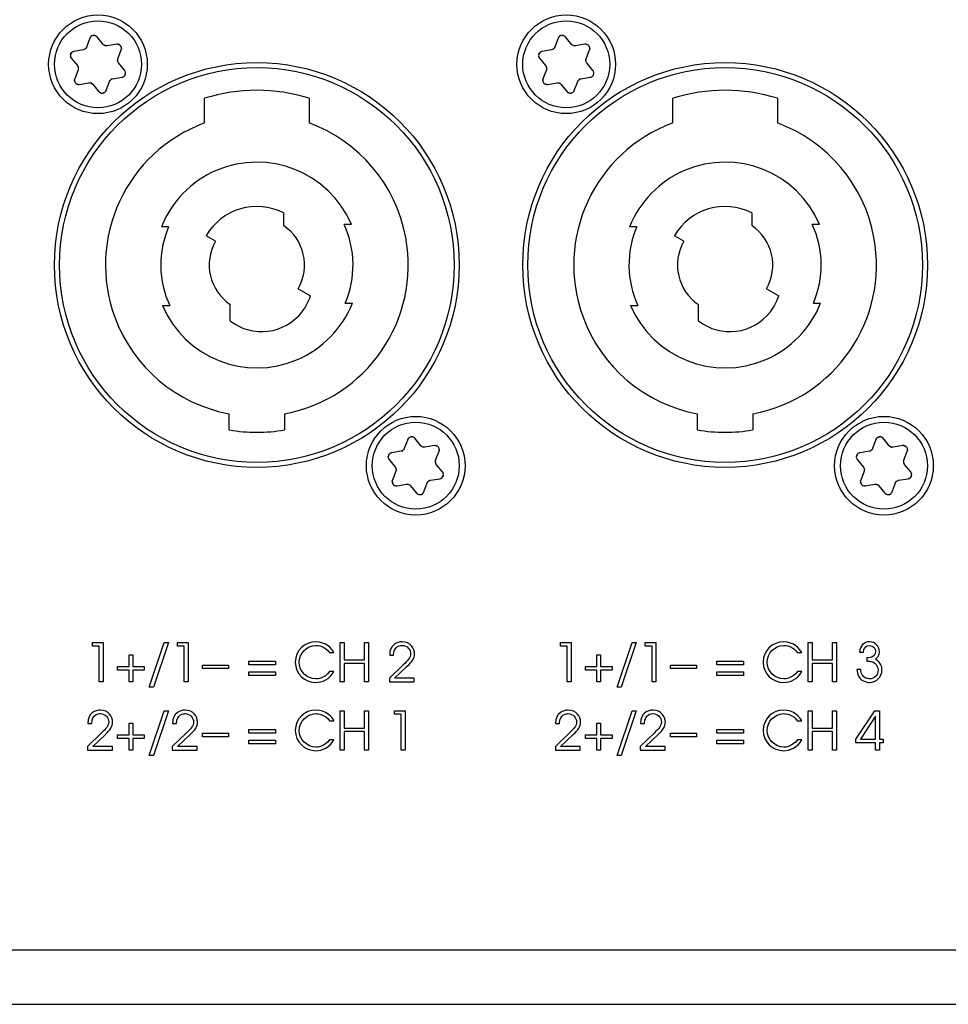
# Model space of a CAD drawing. Extents: x 1077 to 2047, y 1805 to 2279.
# Tile 8 of 22: x 1182 to 1238, y 2190 to 2249. Entities that reach past the tile are written whole.
import ezdxf

# ---------------------------------------------------------------- set-up
doc = ezdxf.new("R2010")
doc.units = 0
doc.layers.add('DRUCKFARBE_SILBER', color=253, linetype='CONTINUOUS')
doc.layers.add('KF_CP+_FRONT', color=7, linetype='CONTINUOUS')

# ---------------------------------------------------------------- blocks, each defined once
blk = doc.blocks.new('AI9-BLK8')
at = {"layer": 'DRUCKFARBE_SILBER', "color": 7}
blk.add_open_spline([(81, -38.95), (81, -40.05), (80.1, -40.95), (79, -40.95), (79, -40.95), (-79, -40.95), (-79, -40.95), (-80.1, -40.95), (-81, -40.05), (-81, -38.95), (-81, -38.95), (-81, 38.95), (-81, 38.95), (-81, 40.05), (-80.1, 40.95), (-79, 40.95), (-79, 40.95), (79, 40.95), (79, 40.95), (80.1, 40.95), (81, 40.05), (81, 38.95), (81, 38.95), (81, -38.95), (81, -38.95)], degree=3, knots=[0, 0, 0, 0, 1, 1, 1, 2, 2, 2, 3, 3, 3, 4, 4, 4, 5, 5, 5, 6, 6, 6, 7, 7, 7, 8, 8, 8, 8], dxfattribs=at)
blk = doc.blocks.new('KF_CP+_FRONT')
at = {"layer": 'KF_CP+_FRONT', "color": 7}
for p, q in [((-132.58, 57.767), (-132.783, 57.227)), ((-131.786, 57.393), (-132.153, 57.838)), ((-104.58, 57.767), (-104.783, 57.227)), ((-103.786, 57.393), (-104.153, 57.838)), ((-130.982, 57.399), (-131.552, 57.305)), ((-102.982, 57.399), (-103.552, 57.305)), ((-133.697, 56.568), (-133.331, 56.122)), ((-132.976, 57.068), (-133.545, 56.974)), ((-130.91, 56.524), (-130.707, 57.065)), ((-105.697, 56.568), (-105.331, 56.122)), ((-104.976, 57.068), (-105.545, 56.974)), ((-102.91, 56.524), (-102.707, 57.065)), ((-130.502, 55.832), (-130.869, 56.278)), ((-102.502, 55.832), (-102.869, 56.278)), ((-133.29, 55.876), (-133.493, 55.335)), ((-131.224, 55.332), (-130.655, 55.426)), ((-105.29, 55.876), (-105.493, 55.335)), ((-103.224, 55.332), (-102.655, 55.426)), ((-133.218, 55.001), (-132.648, 55.095)), ((-132.414, 55.007), (-132.047, 54.561)), ((-131.62, 54.632), (-131.417, 55.173)), ((-105.218, 55.001), (-104.648, 55.095)), ((-104.414, 55.007), (-104.047, 54.561)), ((-103.62, 54.632), (-103.417, 55.173)), ((-125.725, 52.694), (-125.725, 54.172)), ((-119.475, 54.172), (-119.475, 52.694)), ((-97.725, 52.694), (-97.725, 54.172)), ((-91.475, 54.172), (-91.475, 52.694)), ((-121, 47.313), (-121, 46.558)), ((-93, 47.313), (-93, 46.558)), ((-116.951, 46.63), (-117.389, 46.63)), ((-88.951, 46.63), (-89.389, 46.63)), ((-127.877, 46.484), (-128.31, 46.484)), ((-125.068, 45.625), (-125.631, 45.95)), ((-99.877, 46.484), (-100.31, 46.484)), ((-97.068, 45.625), (-97.631, 45.95)), ((-120.132, 42.775), (-119.396, 42.35)), ((-92.132, 42.775), (-91.396, 42.35)), ((-124.2, 40.864), (-124.2, 41.841)), ((-117.323, 41.916), (-116.89, 41.916)), ((-96.2, 40.864), (-96.2, 41.841)), ((-89.323, 41.916), (-88.89, 41.916)), ((-128.249, 41.77), (-127.811, 41.77)), ((-100.249, 41.77), (-99.811, 41.77)), ((-124.25, 34.337), (-124.25, 35.301)), ((-120.95, 35.301), (-120.95, 34.337)), ((-96.25, 34.337), (-96.25, 35.301)), ((-92.95, 35.301), (-92.95, 34.337)), ((-113.58, 33.767), (-113.783, 33.227)), ((-112.786, 33.393), (-113.153, 33.838)), ((-85.58, 33.767), (-85.783, 33.227)), ((-84.786, 33.393), (-85.153, 33.838)), ((-113.976, 33.068), (-114.545, 32.974)), ((-111.982, 33.4), (-112.552, 33.304)), ((-111.91, 32.524), (-111.707, 33.065)), ((-85.976, 33.068), (-86.545, 32.974)), ((-83.982, 33.4), (-84.552, 33.304)), ((-83.91, 32.524), (-83.707, 33.065)), ((-114.697, 32.568), (-114.331, 32.122)), ((-86.697, 32.568), (-86.331, 32.122)), ((-114.29, 31.875), (-114.493, 31.335)), ((-111.503, 31.831), (-111.869, 32.278)), ((-86.29, 31.875), (-86.493, 31.335)), ((-83.503, 31.831), (-83.869, 32.278)), ((-112.224, 31.332), (-111.655, 31.426)), ((-84.224, 31.332), (-83.655, 31.426)), ((-114.218, 31), (-113.648, 31.095)), ((-113.414, 31.007), (-113.047, 30.561)), ((-112.62, 30.632), (-112.417, 31.173)), ((-86.218, 31), (-85.648, 31.095)), ((-85.414, 31.007), (-85.047, 30.561)), ((-84.62, 30.632), (-84.417, 31.173)), ((-238.3, 0), (238.3, 0))]:
    blk.add_line(p, q, dxfattribs=at)
for points in [[(-132.024, 21.419), (-132.428, 21.419), (-132.428, 21.631), (-131.79, 21.631), (-131.79, 19.282), (-132.024, 19.282)], [(-128.142, 21.631), (-127.891, 21.631), (-128.79, 18.965), (-129.031, 18.965)], [(-126.95, 21.419), (-127.354, 21.419), (-127.354, 21.631), (-126.715, 21.631), (-126.715, 19.282), (-126.95, 19.282)], [(-117.614, 21.631), (-117.379, 21.631), (-117.379, 20.597), (-116.162, 20.597), (-116.162, 21.631), (-115.927, 21.631), (-115.927, 19.282), (-116.162, 19.282), (-116.162, 20.384), (-117.379, 20.384), (-117.379, 19.282), (-117.614, 19.282)], [(-104.047, 21.419), (-104.45, 21.419), (-104.45, 21.631), (-103.812, 21.631), (-103.812, 19.282), (-104.047, 19.282)], [(-100.164, 21.631), (-99.913, 21.631), (-100.812, 18.965), (-101.054, 18.965)], [(-98.972, 21.419), (-99.376, 21.419), (-99.376, 21.631), (-98.737, 21.631), (-98.737, 19.282), (-98.972, 19.282)], [(-89.636, 21.631), (-89.401, 21.631), (-89.401, 20.597), (-88.184, 20.597), (-88.184, 21.631), (-87.949, 21.631), (-87.949, 19.282), (-88.184, 19.282), (-88.184, 20.384), (-89.401, 20.384), (-89.401, 19.282), (-89.636, 19.282)], [(-130.026, 20.193), (-129.333, 20.193), (-129.333, 19.978), (-130.026, 19.978), (-130.026, 19.282), (-130.242, 19.282), (-130.242, 19.978), (-130.935, 19.978), (-130.935, 20.193), (-130.242, 20.193), (-130.242, 20.889), (-130.026, 20.889)], [(-102.048, 20.193), (-101.356, 20.193), (-101.356, 19.978), (-102.048, 19.978), (-102.048, 19.282), (-102.264, 19.282), (-102.264, 19.978), (-102.957, 19.978), (-102.957, 20.193), (-102.264, 20.193), (-102.264, 20.889), (-102.048, 20.889)], [(-124.296, 20.282), (-124.296, 20.069), (-125.851, 20.069), (-125.851, 20.282)], [(-121.481, 20.298), (-123.083, 20.298), (-123.083, 20.514), (-121.481, 20.514)], [(-96.319, 20.282), (-96.319, 20.069), (-97.873, 20.069), (-97.873, 20.282)], [(-93.504, 20.298), (-95.105, 20.298), (-95.105, 20.514), (-93.504, 20.514)], [(-123.083, 19.872), (-121.481, 19.872), (-121.481, 19.657), (-123.083, 19.657)], [(-95.105, 19.872), (-93.504, 19.872), (-93.504, 19.657), (-95.105, 19.657)], [(-128.142, 17.552), (-127.891, 17.552), (-128.79, 14.885), (-129.031, 14.885)], [(-117.614, 17.552), (-117.379, 17.552), (-117.379, 16.517), (-116.162, 16.517), (-116.162, 17.552), (-115.927, 17.552), (-115.927, 15.202), (-116.162, 15.202), (-116.162, 16.304), (-117.379, 16.304), (-117.379, 15.202), (-117.614, 15.202)], [(-113.973, 17.339), (-114.377, 17.339), (-114.377, 17.552), (-113.738, 17.552), (-113.738, 15.202), (-113.973, 15.202)], [(-100.164, 17.552), (-99.913, 17.552), (-100.812, 14.885), (-101.054, 14.885)], [(-89.636, 17.552), (-89.401, 17.552), (-89.401, 16.517), (-88.184, 16.517), (-88.184, 17.552), (-87.949, 17.552), (-87.949, 15.202), (-88.184, 15.202), (-88.184, 16.304), (-89.401, 16.304), (-89.401, 15.202), (-89.636, 15.202)], [(-85.598, 15.631), (-86.783, 15.631), (-86.783, 15.844), (-85.643, 17.552), (-85.363, 17.552), (-85.363, 15.844), (-85.15, 15.844), (-85.15, 15.631), (-85.363, 15.631), (-85.363, 15.202), (-85.598, 15.202)], [(-85.598, 15.844), (-85.598, 17.228), (-85.604, 17.228), (-86.513, 15.844)], [(-130.026, 16.114), (-129.333, 16.114), (-129.333, 15.898), (-130.026, 15.898), (-130.026, 15.202), (-130.242, 15.202), (-130.242, 15.898), (-130.935, 15.898), (-130.935, 16.114), (-130.242, 16.114), (-130.242, 16.809), (-130.026, 16.809)], [(-102.048, 16.114), (-101.356, 16.114), (-101.356, 15.898), (-102.048, 15.898), (-102.048, 15.202), (-102.264, 15.202), (-102.264, 15.898), (-102.957, 15.898), (-102.957, 16.114), (-102.264, 16.114), (-102.264, 16.809), (-102.048, 16.809)], [(-124.296, 16.203), (-124.296, 15.99), (-125.851, 15.99), (-125.851, 16.203)], [(-121.481, 16.218), (-123.083, 16.218), (-123.083, 16.434), (-121.481, 16.434)], [(-96.319, 16.203), (-96.319, 15.99), (-97.873, 15.99), (-97.873, 16.203)], [(-93.504, 16.218), (-95.105, 16.218), (-95.105, 16.434), (-93.504, 16.434)], [(-123.083, 15.793), (-121.481, 15.793), (-121.481, 15.577), (-123.083, 15.577)], [(-95.105, 15.793), (-93.504, 15.793), (-93.504, 15.577), (-95.105, 15.577)]]:
    blk.add_lwpolyline(points, close=True, dxfattribs=at)
for centre, radius in [((-132.1, 56.2), 2.95), ((-104.1, 56.2), 2.95), ((-132.1, 56.2), 2.6), ((-104.1, 56.2), 2.6), ((-122.6, 44.2), 12.1), ((-122.6, 44.2), 11.8), ((-94.6, 44.2), 12.1), ((-94.6, 44.2), 11.8), ((-113.1, 32.2), 2.95), ((-113.1, 32.2), 2.6), ((-85.1, 32.2), 2.95), ((-85.1, 32.2), 2.6)]:
    blk.add_circle(centre, radius, dxfattribs=at)
for points, knots in [([(-132.153, 57.838), (-132.223, 57.909), (-132.126, 57.819), (-132.201, 57.884), (-132.329, 57.95), (-132.153, 57.87), (-132.289, 57.923), (-132.436, 57.935), (-132.242, 57.93), (-132.387, 57.927), (-132.526, 57.882), (-132.343, 57.951), (-132.478, 57.892), (-132.591, 57.797), (-132.449, 57.93), (-132.549, 57.825), (-132.598, 57.741), (-132.536, 57.856), (-132.58, 57.767)], [0, 0, 0, 0, 1, 1, 1, 2, 2, 2, 3, 3, 3, 4, 4, 4, 5, 5, 5, 6, 6, 6, 6]), ([(-104.153, 57.838), (-104.223, 57.909), (-104.126, 57.819), (-104.201, 57.884), (-104.329, 57.95), (-104.153, 57.87), (-104.289, 57.923), (-104.436, 57.935), (-104.242, 57.93), (-104.387, 57.927), (-104.526, 57.882), (-104.343, 57.951), (-104.478, 57.892), (-104.591, 57.797), (-104.449, 57.93), (-104.549, 57.825), (-104.598, 57.741), (-104.536, 57.856), (-104.58, 57.767)], [0, 0, 0, 0, 1, 1, 1, 2, 2, 2, 3, 3, 3, 4, 4, 4, 5, 5, 5, 6, 6, 6, 6]), ([(-132.783, 57.227), (-132.802, 57.182), (-132.775, 57.242), (-132.796, 57.197), (-132.883, 57.078), (-132.76, 57.229), (-132.858, 57.122), (-132.982, 57.046), (-132.81, 57.138), (-132.944, 57.076), (-132.992, 57.064), (-132.927, 57.078), (-132.976, 57.068)], [0, 0, 0, 0, 1, 1, 1, 2, 2, 2, 3, 3, 3, 4, 4, 4, 4]), ([(-131.552, 57.305), (-131.601, 57.299), (-131.535, 57.305), (-131.585, 57.302), (-131.731, 57.317), (-131.539, 57.286), (-131.681, 57.317), (-131.808, 57.387), (-131.642, 57.284), (-131.764, 57.369), (-131.798, 57.404), (-131.753, 57.356), (-131.786, 57.393)], [0, 0, 0, 0, 1, 1, 1, 2, 2, 2, 3, 3, 3, 4, 4, 4, 4]), ([(-130.707, 57.065), (-130.681, 57.162), (-130.711, 57.032), (-130.692, 57.129), (-130.699, 57.273), (-130.68, 57.081), (-130.702, 57.226), (-130.765, 57.359), (-130.673, 57.188), (-130.748, 57.311), (-130.855, 57.409), (-130.705, 57.286), (-130.824, 57.373), (-130.961, 57.423), (-130.776, 57.367), (-130.916, 57.401), (-131.015, 57.402), (-130.882, 57.406), (-130.982, 57.399)], [0, 0, 0, 0, 1, 1, 1, 2, 2, 2, 3, 3, 3, 4, 4, 4, 5, 5, 5, 6, 6, 6, 6]), ([(-104.783, 57.227), (-104.802, 57.182), (-104.775, 57.242), (-104.796, 57.197), (-104.883, 57.078), (-104.76, 57.229), (-104.858, 57.122), (-104.982, 57.046), (-104.81, 57.138), (-104.944, 57.076), (-104.992, 57.064), (-104.927, 57.078), (-104.976, 57.068)], [0, 0, 0, 0, 1, 1, 1, 2, 2, 2, 3, 3, 3, 4, 4, 4, 4]), ([(-103.552, 57.305), (-103.601, 57.299), (-103.535, 57.305), (-103.585, 57.302), (-103.731, 57.317), (-103.539, 57.286), (-103.681, 57.317), (-103.808, 57.387), (-103.642, 57.284), (-103.764, 57.369), (-103.798, 57.404), (-103.753, 57.356), (-103.786, 57.393)], [0, 0, 0, 0, 1, 1, 1, 2, 2, 2, 3, 3, 3, 4, 4, 4, 4]), ([(-102.707, 57.065), (-102.681, 57.162), (-102.711, 57.032), (-102.692, 57.129), (-102.699, 57.273), (-102.68, 57.081), (-102.702, 57.226), (-102.765, 57.359), (-102.673, 57.188), (-102.748, 57.311), (-102.855, 57.409), (-102.705, 57.286), (-102.824, 57.373), (-102.961, 57.423), (-102.776, 57.367), (-102.916, 57.401), (-103.015, 57.402), (-102.882, 57.406), (-102.982, 57.399)], [0, 0, 0, 0, 1, 1, 1, 2, 2, 2, 3, 3, 3, 4, 4, 4, 5, 5, 5, 6, 6, 6, 6]), ([(-133.545, 56.974), (-133.642, 56.947), (-133.515, 56.987), (-133.609, 56.954), (-133.73, 56.876), (-133.573, 56.989), (-133.687, 56.897), (-133.771, 56.777), (-133.669, 56.942), (-133.738, 56.815), (-133.77, 56.673), (-133.738, 56.865), (-133.754, 56.719), (-133.729, 56.574), (-133.772, 56.763), (-133.732, 56.624), (-133.683, 56.539), (-133.753, 56.651), (-133.697, 56.568)], [0, 0, 0, 0, 1, 1, 1, 2, 2, 2, 3, 3, 3, 4, 4, 4, 5, 5, 5, 6, 6, 6, 6]), ([(-130.869, 56.278), (-130.899, 56.317), (-130.86, 56.264), (-130.888, 56.305), (-130.948, 56.439), (-130.879, 56.257), (-130.923, 56.396), (-130.926, 56.54), (-130.932, 56.346), (-130.92, 56.493), (-130.906, 56.54), (-130.925, 56.477), (-130.91, 56.524)], [0, 0, 0, 0, 1, 1, 1, 2, 2, 2, 3, 3, 3, 4, 4, 4, 4]), ([(-105.545, 56.974), (-105.642, 56.947), (-105.515, 56.987), (-105.609, 56.954), (-105.73, 56.876), (-105.573, 56.989), (-105.687, 56.897), (-105.771, 56.777), (-105.669, 56.942), (-105.738, 56.815), (-105.77, 56.673), (-105.738, 56.865), (-105.754, 56.719), (-105.729, 56.574), (-105.772, 56.763), (-105.732, 56.624), (-105.683, 56.539), (-105.753, 56.651), (-105.697, 56.568)], [0, 0, 0, 0, 1, 1, 1, 2, 2, 2, 3, 3, 3, 4, 4, 4, 5, 5, 5, 6, 6, 6, 6]), ([(-102.869, 56.278), (-102.899, 56.317), (-102.86, 56.264), (-102.888, 56.305), (-102.948, 56.439), (-102.879, 56.257), (-102.923, 56.396), (-102.926, 56.54), (-102.932, 56.346), (-102.92, 56.493), (-102.906, 56.54), (-102.925, 56.477), (-102.91, 56.524)], [0, 0, 0, 0, 1, 1, 1, 2, 2, 2, 3, 3, 3, 4, 4, 4, 4]), ([(-133.331, 56.122), (-133.301, 56.083), (-133.34, 56.136), (-133.312, 56.095), (-133.252, 55.961), (-133.321, 56.143), (-133.277, 56.004), (-133.274, 55.859), (-133.268, 56.054), (-133.28, 55.907), (-133.294, 55.859), (-133.275, 55.923), (-133.29, 55.876)], [0, 0, 0, 0, 1, 1, 1, 2, 2, 2, 3, 3, 3, 4, 4, 4, 4]), ([(-105.331, 56.122), (-105.301, 56.083), (-105.34, 56.136), (-105.312, 56.095), (-105.252, 55.961), (-105.321, 56.143), (-105.277, 56.004), (-105.274, 55.859), (-105.268, 56.054), (-105.28, 55.907), (-105.294, 55.859), (-105.275, 55.923), (-105.29, 55.876)], [0, 0, 0, 0, 1, 1, 1, 2, 2, 2, 3, 3, 3, 4, 4, 4, 4]), ([(-133.493, 55.335), (-133.519, 55.238), (-133.489, 55.368), (-133.507, 55.27), (-133.501, 55.126), (-133.52, 55.319), (-133.498, 55.174), (-133.435, 55.041), (-133.527, 55.212), (-133.452, 55.088), (-133.345, 54.991), (-133.495, 55.114), (-133.377, 55.027), (-133.239, 54.976), (-133.424, 55.033), (-133.284, 54.999), (-133.185, 54.998), (-133.318, 54.994), (-133.218, 55.001)], [0, 0, 0, 0, 1, 1, 1, 2, 2, 2, 3, 3, 3, 4, 4, 4, 5, 5, 5, 6, 6, 6, 6]), ([(-131.417, 55.173), (-131.398, 55.218), (-131.425, 55.158), (-131.404, 55.203), (-131.317, 55.321), (-131.44, 55.171), (-131.342, 55.278), (-131.218, 55.354), (-131.39, 55.261), (-131.256, 55.324), (-131.208, 55.337), (-131.272, 55.321), (-131.224, 55.332)], [0, 0, 0, 0, 1, 1, 1, 2, 2, 2, 3, 3, 3, 4, 4, 4, 4]), ([(-130.655, 55.426), (-130.558, 55.452), (-130.685, 55.413), (-130.591, 55.446), (-130.47, 55.524), (-130.627, 55.41), (-130.513, 55.503), (-130.429, 55.623), (-130.531, 55.458), (-130.462, 55.585), (-130.43, 55.726), (-130.462, 55.535), (-130.446, 55.681), (-130.471, 55.826), (-130.428, 55.637), (-130.467, 55.775), (-130.517, 55.861), (-130.447, 55.749), (-130.502, 55.832)], [0, 0, 0, 0, 1, 1, 1, 2, 2, 2, 3, 3, 3, 4, 4, 4, 5, 5, 5, 6, 6, 6, 6]), ([(-105.493, 55.335), (-105.519, 55.238), (-105.489, 55.368), (-105.507, 55.27), (-105.501, 55.126), (-105.52, 55.319), (-105.498, 55.174), (-105.435, 55.041), (-105.527, 55.212), (-105.452, 55.088), (-105.345, 54.991), (-105.495, 55.114), (-105.377, 55.027), (-105.239, 54.976), (-105.424, 55.033), (-105.284, 54.999), (-105.185, 54.998), (-105.318, 54.994), (-105.218, 55.001)], [0, 0, 0, 0, 1, 1, 1, 2, 2, 2, 3, 3, 3, 4, 4, 4, 5, 5, 5, 6, 6, 6, 6]), ([(-103.417, 55.173), (-103.398, 55.218), (-103.425, 55.158), (-103.404, 55.203), (-103.317, 55.321), (-103.44, 55.171), (-103.342, 55.278), (-103.218, 55.354), (-103.39, 55.261), (-103.256, 55.324), (-103.208, 55.337), (-103.272, 55.321), (-103.224, 55.332)], [0, 0, 0, 0, 1, 1, 1, 2, 2, 2, 3, 3, 3, 4, 4, 4, 4]), ([(-102.655, 55.426), (-102.558, 55.452), (-102.685, 55.413), (-102.591, 55.446), (-102.47, 55.524), (-102.627, 55.41), (-102.513, 55.503), (-102.429, 55.623), (-102.531, 55.458), (-102.462, 55.585), (-102.43, 55.726), (-102.462, 55.535), (-102.446, 55.681), (-102.471, 55.826), (-102.428, 55.637), (-102.468, 55.775), (-102.517, 55.861), (-102.447, 55.749), (-102.502, 55.832)], [0, 0, 0, 0, 1, 1, 1, 2, 2, 2, 3, 3, 3, 4, 4, 4, 5, 5, 5, 6, 6, 6, 6]), ([(-132.648, 55.095), (-132.599, 55.101), (-132.665, 55.095), (-132.615, 55.098), (-132.469, 55.082), (-132.661, 55.114), (-132.519, 55.083), (-132.392, 55.013), (-132.557, 55.115), (-132.437, 55.031), (-132.402, 54.996), (-132.447, 55.044), (-132.414, 55.007)], [0, 0, 0, 0, 1, 1, 1, 2, 2, 2, 3, 3, 3, 4, 4, 4, 4]), ([(-104.648, 55.095), (-104.599, 55.101), (-104.665, 55.095), (-104.615, 55.098), (-104.469, 55.082), (-104.661, 55.114), (-104.519, 55.083), (-104.392, 55.013), (-104.557, 55.115), (-104.437, 55.031), (-104.402, 54.996), (-104.447, 55.044), (-104.414, 55.007)], [0, 0, 0, 0, 1, 1, 1, 2, 2, 2, 3, 3, 3, 4, 4, 4, 4]), ([(-132.047, 54.561), (-131.976, 54.49), (-132.074, 54.581), (-131.999, 54.516), (-131.871, 54.45), (-132.047, 54.53), (-131.91, 54.477), (-131.764, 54.464), (-131.958, 54.47), (-131.813, 54.474), (-131.675, 54.517), (-131.857, 54.449), (-131.722, 54.508), (-131.61, 54.602), (-131.751, 54.47), (-131.652, 54.574), (-131.602, 54.659), (-131.664, 54.542), (-131.62, 54.632)], [0, 0, 0, 0, 1, 1, 1, 2, 2, 2, 3, 3, 3, 4, 4, 4, 5, 5, 5, 6, 6, 6, 6]), ([(-104.047, 54.561), (-103.976, 54.49), (-104.074, 54.581), (-103.999, 54.516), (-103.871, 54.45), (-104.047, 54.53), (-103.91, 54.477), (-103.764, 54.464), (-103.958, 54.47), (-103.813, 54.474), (-103.675, 54.517), (-103.857, 54.449), (-103.722, 54.508), (-103.61, 54.602), (-103.751, 54.47), (-103.652, 54.574), (-103.602, 54.659), (-103.664, 54.542), (-103.62, 54.632)], [0, 0, 0, 0, 1, 1, 1, 2, 2, 2, 3, 3, 3, 4, 4, 4, 5, 5, 5, 6, 6, 6, 6]), ([(-125.725, 52.694), (-130.416, 50.968), (-132.82, 45.766), (-131.094, 41.075), (-129.991, 38.077), (-127.39, 35.883), (-124.25, 35.301)], [0, 0, 0, 0, 1, 1, 1, 2, 2, 2, 2]), ([(-120.95, 35.301), (-116.035, 36.212), (-112.79, 40.935), (-113.701, 45.85), (-114.283, 48.99), (-116.477, 51.591), (-119.475, 52.694)], [0, 0, 0, 0, 1, 1, 1, 2, 2, 2, 2]), ([(-97.725, 52.694), (-102.416, 50.968), (-104.82, 45.766), (-103.094, 41.075), (-101.991, 38.077), (-99.39, 35.883), (-96.25, 35.301)], [0, 0, 0, 0, 1, 1, 1, 2, 2, 2, 2]), ([(-92.95, 35.301), (-88.035, 36.212), (-84.79, 40.935), (-85.701, 45.85), (-86.283, 48.99), (-88.477, 51.591), (-91.475, 52.694)], [0, 0, 0, 0, 1, 1, 1, 2, 2, 2, 2]), ([(-116.951, 46.63), (-118.293, 49.751), (-121.91, 51.191), (-125.03, 49.849), (-126.526, 49.206), (-127.705, 47.996), (-128.31, 46.484)], [0, 0, 0, 0, 1, 1, 1, 2, 2, 2, 2]), ([(-88.951, 46.63), (-90.293, 49.751), (-93.91, 51.191), (-97.03, 49.849), (-98.526, 49.206), (-99.705, 47.996), (-100.31, 46.484)], [0, 0, 0, 0, 1, 1, 1, 2, 2, 2, 2]), ([(-128.249, 41.77), (-126.907, 38.649), (-123.29, 37.208), (-120.17, 38.551), (-118.674, 39.194), (-117.495, 40.404), (-116.89, 41.916)], [0, 0, 0, 0, 1, 1, 1, 2, 2, 2, 2]), ([(-124.2, 40.864), (-122.862, 39.824), (-120.935, 40.065), (-119.895, 41.403), (-119.675, 41.687), (-119.505, 42.007), (-119.396, 42.35)], [0, 0, 0, 0, 1, 1, 1, 2, 2, 2, 2]), ([(-100.249, 41.77), (-98.907, 38.649), (-95.29, 37.208), (-92.17, 38.551), (-90.674, 39.194), (-89.495, 40.404), (-88.89, 41.916)], [0, 0, 0, 0, 1, 1, 1, 2, 2, 2, 2]), ([(-96.2, 40.864), (-94.862, 39.824), (-92.935, 40.065), (-91.895, 41.403), (-91.675, 41.687), (-91.505, 42.007), (-91.396, 42.35)], [0, 0, 0, 0, 1, 1, 1, 2, 2, 2, 2]), ([(-113.153, 33.838), (-113.223, 33.909), (-113.126, 33.819), (-113.201, 33.884), (-113.329, 33.949), (-113.153, 33.87), (-113.289, 33.923), (-113.436, 33.936), (-113.242, 33.929), (-113.387, 33.927), (-113.526, 33.883), (-113.343, 33.951), (-113.478, 33.891), (-113.591, 33.796), (-113.449, 33.93), (-113.549, 33.825), (-113.598, 33.741), (-113.536, 33.856), (-113.58, 33.767)], [0, 0, 0, 0, 1, 1, 1, 2, 2, 2, 3, 3, 3, 4, 4, 4, 5, 5, 5, 6, 6, 6, 6]), ([(-85.153, 33.838), (-85.223, 33.909), (-85.126, 33.819), (-85.201, 33.884), (-85.329, 33.949), (-85.153, 33.87), (-85.289, 33.923), (-85.436, 33.936), (-85.242, 33.929), (-85.387, 33.927), (-85.526, 33.883), (-85.343, 33.951), (-85.478, 33.891), (-85.591, 33.796), (-85.449, 33.93), (-85.549, 33.825), (-85.598, 33.741), (-85.536, 33.856), (-85.58, 33.767)], [0, 0, 0, 0, 1, 1, 1, 2, 2, 2, 3, 3, 3, 4, 4, 4, 5, 5, 5, 6, 6, 6, 6]), ([(-114.545, 32.974), (-114.642, 32.948), (-114.515, 32.987), (-114.609, 32.954), (-114.73, 32.877), (-114.573, 32.99), (-114.687, 32.897), (-114.771, 32.777), (-114.669, 32.942), (-114.738, 32.815), (-114.77, 32.673), (-114.738, 32.865), (-114.754, 32.719), (-114.729, 32.574), (-114.772, 32.763), (-114.732, 32.624), (-114.683, 32.539), (-114.753, 32.651), (-114.697, 32.568)], [0, 0, 0, 0, 1, 1, 1, 2, 2, 2, 3, 3, 3, 4, 4, 4, 5, 5, 5, 6, 6, 6, 6]), ([(-113.783, 33.227), (-113.802, 33.182), (-113.775, 33.242), (-113.796, 33.197), (-113.883, 33.078), (-113.76, 33.229), (-113.858, 33.122), (-113.982, 33.046), (-113.81, 33.138), (-113.944, 33.076), (-113.992, 33.063), (-113.927, 33.078), (-113.976, 33.068)], [0, 0, 0, 0, 1, 1, 1, 2, 2, 2, 3, 3, 3, 4, 4, 4, 4]), ([(-112.552, 33.304), (-112.601, 33.299), (-112.535, 33.305), (-112.585, 33.302), (-112.731, 33.318), (-112.539, 33.286), (-112.681, 33.318), (-112.808, 33.387), (-112.642, 33.284), (-112.764, 33.369), (-112.798, 33.404), (-112.753, 33.356), (-112.786, 33.393)], [0, 0, 0, 0, 1, 1, 1, 2, 2, 2, 3, 3, 3, 4, 4, 4, 4]), ([(-111.707, 33.065), (-111.681, 33.162), (-111.711, 33.032), (-111.692, 33.129), (-111.699, 33.273), (-111.68, 33.08), (-111.702, 33.226), (-111.765, 33.359), (-111.673, 33.187), (-111.748, 33.311), (-111.855, 33.409), (-111.705, 33.286), (-111.823, 33.373), (-111.961, 33.423), (-111.776, 33.366), (-111.916, 33.402), (-112.015, 33.402), (-111.882, 33.406), (-111.982, 33.4)], [0, 0, 0, 0, 1, 1, 1, 2, 2, 2, 3, 3, 3, 4, 4, 4, 5, 5, 5, 6, 6, 6, 6]), ([(-86.545, 32.974), (-86.642, 32.948), (-86.515, 32.987), (-86.609, 32.954), (-86.73, 32.877), (-86.573, 32.99), (-86.687, 32.897), (-86.771, 32.777), (-86.669, 32.942), (-86.738, 32.815), (-86.77, 32.673), (-86.738, 32.865), (-86.754, 32.719), (-86.729, 32.574), (-86.772, 32.763), (-86.732, 32.624), (-86.683, 32.539), (-86.753, 32.651), (-86.697, 32.568)], [0, 0, 0, 0, 1, 1, 1, 2, 2, 2, 3, 3, 3, 4, 4, 4, 5, 5, 5, 6, 6, 6, 6]), ([(-85.783, 33.227), (-85.802, 33.182), (-85.775, 33.242), (-85.796, 33.197), (-85.883, 33.078), (-85.76, 33.229), (-85.858, 33.122), (-85.982, 33.046), (-85.81, 33.138), (-85.944, 33.076), (-85.992, 33.063), (-85.927, 33.078), (-85.976, 33.068)], [0, 0, 0, 0, 1, 1, 1, 2, 2, 2, 3, 3, 3, 4, 4, 4, 4]), ([(-84.552, 33.304), (-84.601, 33.299), (-84.535, 33.305), (-84.585, 33.302), (-84.731, 33.318), (-84.539, 33.286), (-84.681, 33.318), (-84.808, 33.387), (-84.642, 33.284), (-84.764, 33.369), (-84.798, 33.404), (-84.753, 33.356), (-84.786, 33.393)], [0, 0, 0, 0, 1, 1, 1, 2, 2, 2, 3, 3, 3, 4, 4, 4, 4]), ([(-83.707, 33.065), (-83.681, 33.162), (-83.711, 33.032), (-83.692, 33.129), (-83.699, 33.273), (-83.68, 33.08), (-83.702, 33.226), (-83.765, 33.359), (-83.673, 33.187), (-83.748, 33.311), (-83.855, 33.409), (-83.705, 33.286), (-83.823, 33.373), (-83.961, 33.423), (-83.776, 33.366), (-83.916, 33.402), (-84.015, 33.402), (-83.882, 33.406), (-83.982, 33.4)], [0, 0, 0, 0, 1, 1, 1, 2, 2, 2, 3, 3, 3, 4, 4, 4, 5, 5, 5, 6, 6, 6, 6]), ([(-111.869, 32.278), (-111.899, 32.317), (-111.86, 32.263), (-111.888, 32.305), (-111.948, 32.439), (-111.879, 32.257), (-111.923, 32.396), (-111.926, 32.54), (-111.932, 32.346), (-111.92, 32.493), (-111.906, 32.54), (-111.925, 32.477), (-111.91, 32.524)], [0, 0, 0, 0, 1, 1, 1, 2, 2, 2, 3, 3, 3, 4, 4, 4, 4]), ([(-83.869, 32.278), (-83.899, 32.317), (-83.86, 32.263), (-83.888, 32.305), (-83.948, 32.439), (-83.879, 32.257), (-83.923, 32.396), (-83.926, 32.54), (-83.932, 32.346), (-83.92, 32.493), (-83.906, 32.54), (-83.925, 32.477), (-83.91, 32.524)], [0, 0, 0, 0, 1, 1, 1, 2, 2, 2, 3, 3, 3, 4, 4, 4, 4]), ([(-114.331, 32.122), (-114.301, 32.083), (-114.34, 32.136), (-114.312, 32.095), (-114.252, 31.961), (-114.321, 32.143), (-114.277, 32.004), (-114.274, 31.86), (-114.268, 32.054), (-114.28, 31.907), (-114.294, 31.86), (-114.275, 31.923), (-114.29, 31.875)], [0, 0, 0, 0, 1, 1, 1, 2, 2, 2, 3, 3, 3, 4, 4, 4, 4]), ([(-111.655, 31.426), (-111.558, 31.452), (-111.685, 31.413), (-111.591, 31.445), (-111.47, 31.523), (-111.627, 31.41), (-111.513, 31.503), (-111.429, 31.623), (-111.531, 31.458), (-111.462, 31.585), (-111.43, 31.727), (-111.462, 31.534), (-111.446, 31.681), (-111.471, 31.826), (-111.427, 31.637), (-111.468, 31.775), (-111.517, 31.861), (-111.447, 31.749), (-111.503, 31.831)], [0, 0, 0, 0, 1, 1, 1, 2, 2, 2, 3, 3, 3, 4, 4, 4, 5, 5, 5, 6, 6, 6, 6]), ([(-86.331, 32.122), (-86.301, 32.083), (-86.34, 32.136), (-86.312, 32.095), (-86.252, 31.961), (-86.321, 32.143), (-86.277, 32.004), (-86.274, 31.86), (-86.268, 32.054), (-86.28, 31.907), (-86.294, 31.86), (-86.275, 31.923), (-86.29, 31.875)], [0, 0, 0, 0, 1, 1, 1, 2, 2, 2, 3, 3, 3, 4, 4, 4, 4]), ([(-83.655, 31.426), (-83.558, 31.452), (-83.685, 31.413), (-83.591, 31.445), (-83.47, 31.523), (-83.627, 31.41), (-83.513, 31.503), (-83.429, 31.623), (-83.531, 31.458), (-83.462, 31.585), (-83.43, 31.727), (-83.462, 31.534), (-83.446, 31.681), (-83.471, 31.826), (-83.428, 31.637), (-83.468, 31.775), (-83.517, 31.861), (-83.447, 31.749), (-83.503, 31.831)], [0, 0, 0, 0, 1, 1, 1, 2, 2, 2, 3, 3, 3, 4, 4, 4, 5, 5, 5, 6, 6, 6, 6]), ([(-114.493, 31.335), (-114.519, 31.238), (-114.489, 31.368), (-114.508, 31.27), (-114.501, 31.126), (-114.52, 31.319), (-114.498, 31.174), (-114.435, 31.041), (-114.527, 31.213), (-114.452, 31.089), (-114.345, 30.991), (-114.495, 31.114), (-114.376, 31.027), (-114.239, 30.976), (-114.424, 31.033), (-114.284, 30.998), (-114.185, 30.998), (-114.318, 30.994), (-114.218, 31)], [0, 0, 0, 0, 1, 1, 1, 2, 2, 2, 3, 3, 3, 4, 4, 4, 5, 5, 5, 6, 6, 6, 6]), ([(-112.417, 31.173), (-112.398, 31.218), (-112.425, 31.158), (-112.404, 31.203), (-112.316, 31.321), (-112.44, 31.171), (-112.342, 31.278), (-112.218, 31.354), (-112.39, 31.261), (-112.256, 31.324), (-112.208, 31.337), (-112.273, 31.321), (-112.224, 31.332)], [0, 0, 0, 0, 1, 1, 1, 2, 2, 2, 3, 3, 3, 4, 4, 4, 4]), ([(-86.493, 31.335), (-86.519, 31.238), (-86.489, 31.368), (-86.508, 31.27), (-86.501, 31.126), (-86.52, 31.319), (-86.498, 31.174), (-86.435, 31.041), (-86.527, 31.213), (-86.452, 31.089), (-86.345, 30.991), (-86.495, 31.114), (-86.376, 31.027), (-86.239, 30.976), (-86.424, 31.033), (-86.284, 30.998), (-86.185, 30.998), (-86.318, 30.994), (-86.218, 31)], [0, 0, 0, 0, 1, 1, 1, 2, 2, 2, 3, 3, 3, 4, 4, 4, 5, 5, 5, 6, 6, 6, 6]), ([(-84.417, 31.173), (-84.398, 31.218), (-84.425, 31.158), (-84.404, 31.203), (-84.316, 31.321), (-84.44, 31.171), (-84.342, 31.278), (-84.218, 31.354), (-84.39, 31.261), (-84.256, 31.324), (-84.208, 31.337), (-84.273, 31.321), (-84.224, 31.332)], [0, 0, 0, 0, 1, 1, 1, 2, 2, 2, 3, 3, 3, 4, 4, 4, 4]), ([(-113.648, 31.095), (-113.599, 31.101), (-113.665, 31.095), (-113.615, 31.098), (-113.469, 31.082), (-113.661, 31.114), (-113.519, 31.082), (-113.392, 31.013), (-113.557, 31.115), (-113.437, 31.031), (-113.402, 30.996), (-113.447, 31.044), (-113.414, 31.007)], [0, 0, 0, 0, 1, 1, 1, 2, 2, 2, 3, 3, 3, 4, 4, 4, 4]), ([(-113.047, 30.561), (-112.977, 30.49), (-113.074, 30.581), (-112.999, 30.516), (-112.871, 30.451), (-113.047, 30.53), (-112.91, 30.477), (-112.764, 30.464), (-112.958, 30.47), (-112.813, 30.473), (-112.675, 30.517), (-112.857, 30.448), (-112.722, 30.508), (-112.61, 30.602), (-112.751, 30.47), (-112.652, 30.574), (-112.602, 30.659), (-112.664, 30.542), (-112.62, 30.632)], [0, 0, 0, 0, 1, 1, 1, 2, 2, 2, 3, 3, 3, 4, 4, 4, 5, 5, 5, 6, 6, 6, 6]), ([(-85.648, 31.095), (-85.599, 31.101), (-85.665, 31.095), (-85.615, 31.098), (-85.469, 31.082), (-85.661, 31.114), (-85.519, 31.082), (-85.392, 31.013), (-85.557, 31.115), (-85.437, 31.031), (-85.402, 30.996), (-85.447, 31.044), (-85.414, 31.007)], [0, 0, 0, 0, 1, 1, 1, 2, 2, 2, 3, 3, 3, 4, 4, 4, 4]), ([(-85.047, 30.561), (-84.977, 30.49), (-85.074, 30.581), (-84.999, 30.516), (-84.871, 30.451), (-85.047, 30.53), (-84.911, 30.477), (-84.764, 30.464), (-84.958, 30.47), (-84.813, 30.473), (-84.675, 30.517), (-84.857, 30.448), (-84.722, 30.508), (-84.61, 30.602), (-84.751, 30.47), (-84.652, 30.574), (-84.602, 30.659), (-84.664, 30.542), (-84.62, 30.632)], [0, 0, 0, 0, 1, 1, 1, 2, 2, 2, 3, 3, 3, 4, 4, 4, 5, 5, 5, 6, 6, 6, 6]), ([(-117.989, 19.898), (-118.24, 19.438), (-118.695, 19.241), (-119.073, 19.241), (-119.731, 19.241), (-120.303, 19.759), (-120.303, 20.454), (-120.303, 21.149), (-119.747, 21.67), (-119.076, 21.67), (-118.472, 21.67), (-118.091, 21.248), (-117.999, 21.029), (-117.999, 21.029), (-118.263, 21.029), (-118.263, 21.029), (-118.52, 21.412), (-118.936, 21.457), (-119.079, 21.457), (-119.629, 21.457), (-120.067, 20.974), (-120.067, 20.45), (-120.067, 19.901), (-119.584, 19.453), (-119.076, 19.453), (-118.959, 19.453), (-118.574, 19.469), (-118.253, 19.898), (-118.253, 19.898), (-117.989, 19.898), (-117.989, 19.898)], [0, 0, 0, 0, 1, 1, 1, 2, 2, 2, 3, 3, 3, 4, 4, 4, 5, 5, 5, 6, 6, 6, 7, 7, 7, 8, 8, 8, 9, 9, 9, 10, 10, 10, 10]), ([(-114.678, 19.495), (-114.678, 19.495), (-113.852, 20.289), (-113.852, 20.289), (-113.579, 20.552), (-113.407, 20.717), (-113.407, 20.962), (-113.407, 21.203), (-113.608, 21.46), (-113.916, 21.46), (-113.96, 21.46), (-114.421, 21.454), (-114.424, 20.873), (-114.424, 20.873), (-114.659, 20.873), (-114.659, 20.873), (-114.663, 21.492), (-114.208, 21.673), (-113.903, 21.673), (-113.42, 21.673), (-113.172, 21.263), (-113.172, 20.958), (-113.172, 20.682), (-113.312, 20.492), (-113.604, 20.215), (-113.604, 20.215), (-114.361, 19.495), (-114.361, 19.495), (-114.361, 19.495), (-113.185, 19.495), (-113.185, 19.495), (-113.185, 19.495), (-113.185, 19.282), (-113.185, 19.282), (-113.185, 19.282), (-114.678, 19.282), (-114.678, 19.282), (-114.678, 19.282), (-114.678, 19.495), (-114.678, 19.495)], [0, 0, 0, 0, 1, 1, 1, 2, 2, 2, 3, 3, 3, 4, 4, 4, 5, 5, 5, 6, 6, 6, 7, 7, 7, 8, 8, 8, 9, 9, 9, 10, 10, 10, 11, 11, 11, 12, 12, 12, 13, 13, 13, 13]), ([(-90.012, 19.898), (-90.263, 19.438), (-90.717, 19.241), (-91.095, 19.241), (-91.753, 19.241), (-92.325, 19.759), (-92.325, 20.454), (-92.325, 21.149), (-91.769, 21.67), (-91.098, 21.67), (-90.495, 21.67), (-90.113, 21.248), (-90.021, 21.029), (-90.021, 21.029), (-90.285, 21.029), (-90.285, 21.029), (-90.542, 21.412), (-90.958, 21.457), (-91.101, 21.457), (-91.651, 21.457), (-92.09, 20.974), (-92.09, 20.45), (-92.09, 19.901), (-91.607, 19.453), (-91.098, 19.453), (-90.98, 19.453), (-90.596, 19.469), (-90.275, 19.898), (-90.275, 19.898), (-90.012, 19.898), (-90.012, 19.898)], [0, 0, 0, 0, 1, 1, 1, 2, 2, 2, 3, 3, 3, 4, 4, 4, 5, 5, 5, 6, 6, 6, 7, 7, 7, 8, 8, 8, 9, 9, 9, 10, 10, 10, 10]), ([(-86.564, 21.044), (-86.554, 21.441), (-86.284, 21.673), (-85.97, 21.673), (-85.614, 21.673), (-85.375, 21.394), (-85.375, 21.07), (-85.375, 20.844), (-85.496, 20.723), (-85.617, 20.628), (-85.271, 20.447), (-85.22, 20.14), (-85.22, 20.006), (-85.22, 19.542), (-85.572, 19.241), (-85.96, 19.241), (-86.189, 19.241), (-86.694, 19.371), (-86.72, 20.018), (-86.72, 20.018), (-86.485, 20.018), (-86.485, 20.018), (-86.475, 19.901), (-86.465, 19.806), (-86.402, 19.704), (-86.316, 19.562), (-86.164, 19.453), (-85.96, 19.453), (-85.687, 19.453), (-85.455, 19.65), (-85.455, 19.994), (-85.455, 20.219), (-85.617, 20.438), (-85.856, 20.495), (-85.925, 20.511), (-85.989, 20.514), (-86.128, 20.517), (-86.128, 20.517), (-86.128, 20.723), (-86.128, 20.723), (-86.116, 20.723), (-86.075, 20.721), (-86.049, 20.721), (-85.674, 20.721), (-85.61, 20.974), (-85.61, 21.088), (-85.61, 21.228), (-85.696, 21.46), (-85.976, 21.46), (-86.164, 21.46), (-86.329, 21.308), (-86.329, 21.044), (-86.329, 21.044), (-86.564, 21.044), (-86.564, 21.044)], [0, 0, 0, 0, 1, 1, 1, 2, 2, 2, 3, 3, 3, 4, 4, 4, 5, 5, 5, 6, 6, 6, 7, 7, 7, 8, 8, 8, 9, 9, 9, 10, 10, 10, 11, 11, 11, 12, 12, 12, 13, 13, 13, 14, 14, 14, 15, 15, 15, 16, 16, 16, 17, 17, 17, 18, 18, 18, 18]), ([(-132.73, 15.415), (-132.73, 15.415), (-131.904, 16.209), (-131.904, 16.209), (-131.631, 16.473), (-131.459, 16.637), (-131.459, 16.882), (-131.459, 17.123), (-131.659, 17.38), (-131.967, 17.38), (-132.012, 17.38), (-132.473, 17.374), (-132.476, 16.793), (-132.476, 16.793), (-132.711, 16.793), (-132.711, 16.793), (-132.714, 17.412), (-132.26, 17.593), (-131.955, 17.593), (-131.472, 17.593), (-131.224, 17.184), (-131.224, 16.879), (-131.224, 16.602), (-131.364, 16.412), (-131.656, 16.136), (-131.656, 16.136), (-132.412, 15.415), (-132.412, 15.415), (-132.412, 15.415), (-131.237, 15.415), (-131.237, 15.415), (-131.237, 15.415), (-131.237, 15.202), (-131.237, 15.202), (-131.237, 15.202), (-132.73, 15.202), (-132.73, 15.202), (-132.73, 15.202), (-132.73, 15.415), (-132.73, 15.415)], [0, 0, 0, 0, 1, 1, 1, 2, 2, 2, 3, 3, 3, 4, 4, 4, 5, 5, 5, 6, 6, 6, 7, 7, 7, 8, 8, 8, 9, 9, 9, 10, 10, 10, 11, 11, 11, 12, 12, 12, 13, 13, 13, 13]), ([(-127.655, 15.415), (-127.655, 15.415), (-126.829, 16.209), (-126.829, 16.209), (-126.556, 16.473), (-126.385, 16.637), (-126.385, 16.882), (-126.385, 17.123), (-126.585, 17.38), (-126.893, 17.38), (-126.937, 17.38), (-127.398, 17.374), (-127.401, 16.793), (-127.401, 16.793), (-127.636, 16.793), (-127.636, 16.793), (-127.64, 17.412), (-127.186, 17.593), (-126.88, 17.593), (-126.397, 17.593), (-126.149, 17.184), (-126.149, 16.879), (-126.149, 16.602), (-126.289, 16.412), (-126.582, 16.136), (-126.582, 16.136), (-127.338, 15.415), (-127.338, 15.415), (-127.338, 15.415), (-126.162, 15.415), (-126.162, 15.415), (-126.162, 15.415), (-126.162, 15.202), (-126.162, 15.202), (-126.162, 15.202), (-127.655, 15.202), (-127.655, 15.202), (-127.655, 15.202), (-127.655, 15.415), (-127.655, 15.415)], [0, 0, 0, 0, 1, 1, 1, 2, 2, 2, 3, 3, 3, 4, 4, 4, 5, 5, 5, 6, 6, 6, 7, 7, 7, 8, 8, 8, 9, 9, 9, 10, 10, 10, 11, 11, 11, 12, 12, 12, 13, 13, 13, 13]), ([(-117.989, 15.818), (-118.24, 15.358), (-118.695, 15.161), (-119.073, 15.161), (-119.731, 15.161), (-120.303, 15.679), (-120.303, 16.374), (-120.303, 17.069), (-119.747, 17.59), (-119.076, 17.59), (-118.472, 17.59), (-118.091, 17.168), (-117.999, 16.949), (-117.999, 16.949), (-118.263, 16.949), (-118.263, 16.949), (-118.52, 17.333), (-118.936, 17.377), (-119.079, 17.377), (-119.629, 17.377), (-120.067, 16.894), (-120.067, 16.371), (-120.067, 15.822), (-119.584, 15.374), (-119.076, 15.374), (-118.959, 15.374), (-118.574, 15.39), (-118.253, 15.818), (-118.253, 15.818), (-117.989, 15.818), (-117.989, 15.818)], [0, 0, 0, 0, 1, 1, 1, 2, 2, 2, 3, 3, 3, 4, 4, 4, 5, 5, 5, 6, 6, 6, 7, 7, 7, 8, 8, 8, 9, 9, 9, 10, 10, 10, 10]), ([(-104.752, 15.415), (-104.752, 15.415), (-103.926, 16.209), (-103.926, 16.209), (-103.653, 16.473), (-103.481, 16.637), (-103.481, 16.882), (-103.481, 17.123), (-103.682, 17.38), (-103.99, 17.38), (-104.034, 17.38), (-104.495, 17.374), (-104.498, 16.793), (-104.498, 16.793), (-104.733, 16.793), (-104.733, 16.793), (-104.736, 17.412), (-104.282, 17.593), (-103.977, 17.593), (-103.494, 17.593), (-103.246, 17.184), (-103.246, 16.879), (-103.246, 16.602), (-103.386, 16.412), (-103.678, 16.136), (-103.678, 16.136), (-104.434, 15.415), (-104.434, 15.415), (-104.434, 15.415), (-103.259, 15.415), (-103.259, 15.415), (-103.259, 15.415), (-103.259, 15.202), (-103.259, 15.202), (-103.259, 15.202), (-104.752, 15.202), (-104.752, 15.202), (-104.752, 15.202), (-104.752, 15.415), (-104.752, 15.415)], [0, 0, 0, 0, 1, 1, 1, 2, 2, 2, 3, 3, 3, 4, 4, 4, 5, 5, 5, 6, 6, 6, 7, 7, 7, 8, 8, 8, 9, 9, 9, 10, 10, 10, 11, 11, 11, 12, 12, 12, 13, 13, 13, 13]), ([(-99.678, 15.415), (-99.678, 15.415), (-98.852, 16.209), (-98.852, 16.209), (-98.578, 16.473), (-98.407, 16.637), (-98.407, 16.882), (-98.407, 17.123), (-98.607, 17.38), (-98.915, 17.38), (-98.96, 17.38), (-99.42, 17.374), (-99.424, 16.793), (-99.424, 16.793), (-99.659, 16.793), (-99.659, 16.793), (-99.662, 17.412), (-99.207, 17.593), (-98.902, 17.593), (-98.419, 17.593), (-98.172, 17.184), (-98.172, 16.879), (-98.172, 16.602), (-98.312, 16.412), (-98.604, 16.136), (-98.604, 16.136), (-99.36, 15.415), (-99.36, 15.415), (-99.36, 15.415), (-98.184, 15.415), (-98.184, 15.415), (-98.184, 15.415), (-98.184, 15.202), (-98.184, 15.202), (-98.184, 15.202), (-99.678, 15.202), (-99.678, 15.202), (-99.678, 15.202), (-99.678, 15.415), (-99.678, 15.415)], [0, 0, 0, 0, 1, 1, 1, 2, 2, 2, 3, 3, 3, 4, 4, 4, 5, 5, 5, 6, 6, 6, 7, 7, 7, 8, 8, 8, 9, 9, 9, 10, 10, 10, 11, 11, 11, 12, 12, 12, 13, 13, 13, 13]), ([(-90.012, 15.818), (-90.263, 15.358), (-90.717, 15.161), (-91.095, 15.161), (-91.753, 15.161), (-92.325, 15.679), (-92.325, 16.374), (-92.325, 17.069), (-91.769, 17.59), (-91.098, 17.59), (-90.495, 17.59), (-90.113, 17.168), (-90.021, 16.949), (-90.021, 16.949), (-90.285, 16.949), (-90.285, 16.949), (-90.542, 17.333), (-90.958, 17.377), (-91.101, 17.377), (-91.651, 17.377), (-92.09, 16.894), (-92.09, 16.371), (-92.09, 15.822), (-91.607, 15.374), (-91.098, 15.374), (-90.98, 15.374), (-90.596, 15.39), (-90.275, 15.818), (-90.275, 15.818), (-90.012, 15.818), (-90.012, 15.818)], [0, 0, 0, 0, 1, 1, 1, 2, 2, 2, 3, 3, 3, 4, 4, 4, 5, 5, 5, 6, 6, 6, 7, 7, 7, 8, 8, 8, 9, 9, 9, 10, 10, 10, 10])]:
    blk.add_open_spline(points, degree=3, knots=knots, dxfattribs=at)
for points in [[(-119.475, 54.172), (-121.51, 54.809), (-123.69, 54.809), (-125.725, 54.172)], [(-91.475, 54.172), (-93.51, 54.809), (-95.69, 54.809), (-97.725, 54.172)], [(-121, 47.313), (-122.66, 48.166), (-124.698, 47.566), (-125.631, 45.95)], [(-93, 47.313), (-94.66, 48.166), (-96.698, 47.566), (-97.631, 45.95)], [(-120.132, 42.775), (-119.385, 44.069), (-119.764, 45.72), (-121, 46.558)], [(-117.323, 41.916), (-116.67, 43.424), (-116.694, 45.14), (-117.389, 46.63)], [(-92.132, 42.775), (-91.385, 44.069), (-91.764, 45.72), (-93, 46.558)], [(-89.323, 41.916), (-88.67, 43.424), (-88.694, 45.14), (-89.389, 46.63)], [(-127.877, 46.484), (-128.53, 44.976), (-128.506, 43.259), (-127.811, 41.77)], [(-99.877, 46.484), (-100.53, 44.976), (-100.506, 43.259), (-99.811, 41.77)], [(-125.068, 45.625), (-125.815, 44.331), (-125.436, 42.68), (-124.2, 41.841)], [(-97.068, 45.625), (-97.815, 44.331), (-97.436, 42.68), (-96.2, 41.841)], [(-124.25, 34.337), (-123.158, 34.154), (-122.042, 34.154), (-120.95, 34.337)], [(-96.25, 34.337), (-95.157, 34.154), (-94.042, 34.154), (-92.95, 34.337)]]:
    blk.add_open_spline(points, degree=3, dxfattribs=at)
blk.add_blockref('AI9-BLK8', (-129.5, 44.2), dxfattribs=at)

msp = doc.modelspace()

# ---------------------------------------------------------------- block references
at = {"layer": 'KF_CP+_FRONT'}
msp.add_blockref('KF_CP+_FRONT', (1318.761, 2190.241), dxfattribs=at)

doc.saveas('drawing.dxf')
